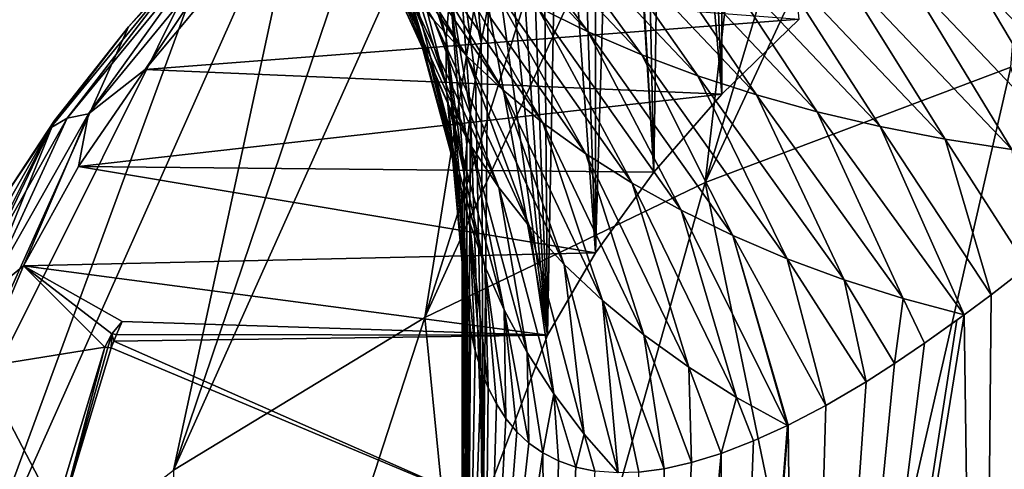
# Model space of a CAD drawing. Header units: metres. Extents: x -109 to 109, y -67 to 73.
# Tile 208 of 253: x 61.4 to 67.19, y -17.37 to -14.72. Entities that reach past the tile are written whole.
import ezdxf

# ---------------------------------------------------------------- set-up
doc = ezdxf.new("R2010")
doc.units = ezdxf.units.M
doc.layers.add('solid_508035_K244200000C76', color=7, linetype='CONTINUOUS')

msp = doc.modelspace()

# ---------------------------------------------------------------- linework, layer by layer
at = {"layer": 'solid_508035_K244200000C76'}
for points in [[(65.531372, -10.3979, 14.595982), (65.355789, -10.834765, 14.494756), (65.531067, -15.158014, 17.928354)], [(65.531372, -10.3979, 14.595982), (65.531067, -15.158014, 17.928354), (65.987045, -14.716809, 18.55846)], [(65.355789, -10.834765, 14.494756), (65.194023, -11.250605, 14.382354), (65.531067, -15.158014, 17.928354)], [(65.432236, -15.677966, 29.126581), (67.540703, -11.161272, 24.183968), (66.682922, -11.513837, 23.680452)], [(65.432236, -15.677966, 29.126581), (67.232979, -14.998641, 30.096756), (67.540703, -11.161272, 24.183968)], [(65.194023, -11.250605, 14.382354), (65.045479, -11.645892, 14.259767), (65.129654, -15.618181, 17.271168)], [(65.194023, -11.250605, 14.382354), (65.129654, -15.618181, 17.271168), (65.531067, -15.158014, 17.928354)], [(65.432236, -15.677966, 29.126581), (66.682922, -11.513837, 23.680452), (65.86718, -11.897824, 23.132061)], [(65.045479, -11.645892, 14.259767), (64.920212, -11.991162, 14.139024), (65.129654, -15.618181, 17.271168)], [(63.781166, -16.472605, 27.991718), (65.86718, -11.897824, 23.132061), (65.096977, -12.311589, 22.541143)], [(63.781166, -16.472605, 27.991718), (65.432236, -15.677966, 29.126581), (65.86718, -11.897824, 23.132061)], [(64.920212, -11.991162, 14.139024), (64.909599, -12.021008, 14.12796), (65.129654, -15.618181, 17.271168)], [(64.909599, -12.021008, 14.12796), (64.785439, -12.377957, 13.9877), (64.786804, -16.092815, 16.593321)], [(64.909599, -12.021008, 14.12796), (64.786804, -16.092815, 16.593321), (65.129654, -15.618181, 17.271168)], [(63.781166, -16.472605, 27.991718), (65.096977, -12.311589, 22.541143), (64.375603, -12.753362, 21.910227)], [(64.785439, -12.377957, 13.9877), (64.672523, -12.716912, 13.839639), (64.786804, -16.092815, 16.593321)], [(62.302097, -17.371813, 26.707516), (64.375603, -12.753362, 21.910227), (63.70615, -13.221249, 21.242016)], [(62.302097, -17.371813, 26.707516), (63.781166, -16.472605, 27.991718), (64.375603, -12.753362, 21.910227)], [(64.672523, -12.716912, 13.839639), (64.570457, -13.038297, 13.684882), (64.786804, -16.092815, 16.593321)], [(64.570457, -13.038297, 13.684882), (64.47879, -13.342424, 13.524313), (64.505356, -16.577337, 15.90135)], [(64.570457, -13.038297, 13.684882), (64.505356, -16.577337, 15.90135), (64.786804, -16.092815, 16.593321)], [(62.302097, -17.371813, 26.707516), (63.70615, -13.221249, 21.242016), (63.091476, -13.713248, 20.539368)], [(64.47879, -13.342424, 13.524313), (64.397079, -13.629392, 13.358658), (64.505356, -16.577337, 15.90135)], [(63.834728, -14.72283, 6.439386), (63.045433, -13.553293, 6.308965), (63.224804, -13.754608, 5.943494)], [(63.834728, -14.72283, 6.439386), (63.664299, -14.507633, 6.82227), (63.045433, -13.553293, 6.308965)], [(63.727921, -14.73483, 8.65625), (63.219563, -13.607316, 8.264038), (63.29435, -13.836818, 7.914399)], [(63.727921, -14.73483, 8.65625), (63.666039, -14.482926, 9.036175), (63.219563, -13.607316, 8.264038)], [(64.397079, -13.629392, 13.358658), (64.324516, -13.901123, 13.188179), (64.505356, -16.577337, 15.90135)], [(61.015034, -18.36343, 25.291342), (63.091476, -13.713248, 20.539368), (62.534222, -14.227253, 19.805292)], [(61.015034, -18.36343, 25.291342), (62.302097, -17.371813, 26.707516), (63.091476, -13.713248, 20.539368)], [(63.908287, -14.828914, 10.677386), (63.628819, -13.710081, 10.151362), (63.616436, -13.970949, 9.782523)], [(63.908287, -14.828914, 10.677386), (63.931168, -14.548012, 11.069348), (63.628819, -13.710081, 10.151362)], [(64.743233, -14.790772, 3.566883), (63.729267, -13.715919, 3.547458), (64.039825, -13.847901, 3.149846)], [(64.743233, -14.790772, 3.566883), (64.443367, -14.643209, 3.981666), (63.729267, -13.715919, 3.547458)], [(64.027557, -14.931894, 6.045777), (63.224804, -13.754608, 5.943494), (63.427185, -13.949561, 5.568305)], [(64.027557, -14.931894, 6.045777), (63.834728, -14.72283, 6.439386), (63.224804, -13.754608, 5.943494)], [(63.814201, -14.983796, 8.270058), (63.29435, -13.836818, 7.914399), (63.393593, -14.063724, 7.558502)], [(63.814201, -14.983796, 8.270058), (63.727921, -14.73483, 8.65625), (63.29435, -13.836818, 7.914399)], [(65.059166, -14.926779, 3.146393), (64.039825, -13.847901, 3.149846), (64.366364, -13.968557, 2.747759)], [(65.059166, -14.926779, 3.146393), (64.743233, -14.790772, 3.566883), (64.039825, -13.847901, 3.149846)], [(64.324516, -13.901123, 13.188179), (64.260551, -14.158265, 13.012905), (64.505356, -16.577337, 15.90135)], [(64.241753, -15.13343, 5.641974), (63.427185, -13.949561, 5.568305), (63.651405, -14.136908, 5.183934)], [(64.241753, -15.13343, 5.641974), (64.027557, -14.931894, 6.045777), (63.427185, -13.949561, 5.568305)], [(63.908356, -15.105194, 10.282924), (63.616436, -13.970949, 9.782523), (63.628883, -14.228382, 9.411219)], [(63.908356, -15.105194, 10.282924), (63.908287, -14.828914, 10.677386), (63.616436, -13.970949, 9.782523)], [(63.976803, -14.261355, 11.459517), (64.114456, -14.854567, 12.456506), (64.045105, -13.967888, 11.848237)], [(64.045105, -13.967888, 11.848237), (64.114456, -14.854567, 12.456506), (64.155968, -14.634107, 12.647226)], [(65.390121, -15.05085, 2.720992), (64.366364, -13.968557, 2.747759), (64.707787, -14.077625, 2.341907)], [(65.390121, -15.05085, 2.720992), (65.059166, -14.926779, 3.146393), (64.366364, -13.968557, 2.747759)], [(63.924816, -15.229527, 7.876049), (63.393593, -14.063724, 7.558502), (63.517075, -14.287609, 7.194921)], [(63.924816, -15.229527, 7.876049), (63.814201, -14.983796, 8.270058), (63.393593, -14.063724, 7.558502)], [(65.735077, -15.162717, 2.291453), (64.707787, -14.077625, 2.341907), (65.063049, -14.174935, 1.932975)], [(65.735077, -15.162717, 2.291453), (65.390121, -15.05085, 2.720992), (64.707787, -14.077625, 2.341907)], [(64.47628, -15.32621, 5.228575), (63.651405, -14.136908, 5.183934), (63.896294, -14.315562, 4.790952)], [(64.47628, -15.32621, 5.228575), (64.241753, -15.13343, 5.641974), (63.651405, -14.136908, 5.183934)], [(64.260551, -14.158265, 13.012905), (64.204552, -14.402197, 12.832674), (64.505356, -16.577337, 15.90135)], [(66.093071, -15.262211, 1.858572), (65.063049, -14.174935, 1.932975), (65.431183, -14.260404, 1.521659)], [(66.093071, -15.262211, 1.858572), (65.735077, -15.162717, 2.291453), (65.063049, -14.174935, 1.932975)], [(59.937374, -19.434044, 23.762344), (62.534222, -14.227253, 19.805292), (62.03677, -14.761063, 19.042934)], [(59.937374, -19.434044, 23.762344), (61.015034, -18.36343, 25.291342), (62.534222, -14.227253, 19.805292)], [(61.677063, -15.298983, 17.876965), (62.529503, -14.259932, 19.360882), (61.801472, -15.274778, 17.799885)], [(62.433876, -14.312082, 19.461578), (62.529503, -14.259932, 19.360882), (61.677063, -15.298983, 17.876965)], [(61.801472, -15.274778, 17.799885), (62.646759, -14.244449, 19.271349), (62.136185, -15.013572, 18.13464)], [(62.529503, -14.259932, 19.360882), (62.646759, -14.244449, 19.271349), (61.801472, -15.274778, 17.799885)], [(62.433876, -14.312082, 19.461578), (62.03677, -14.761063, 19.042934), (62.534222, -14.227253, 19.805292)], [(62.646759, -14.244449, 19.271349), (62.596001, -14.459406, 18.926069), (62.136185, -15.013572, 18.13464)], [(63.931156, -15.37742, 9.8848), (63.628883, -14.228382, 9.411219), (63.666039, -14.482926, 9.036175)], [(63.931156, -15.37742, 9.8848), (63.908356, -15.105194, 10.282924), (63.628883, -14.228382, 9.411219)], [(63.931168, -14.548012, 11.069348), (64.051376, -15.265792, 12.058097), (63.976803, -14.261355, 11.459517)], [(63.976803, -14.261355, 11.459517), (64.051376, -15.265792, 12.058097), (64.079651, -15.065073, 12.260131)], [(63.976803, -14.261355, 11.459517), (64.079651, -15.065073, 12.260131), (64.114456, -14.854567, 12.456506)], [(66.463531, -15.349138, 1.422447), (65.431183, -14.260404, 1.521659), (65.811531, -14.333914, 1.108038)], [(66.463531, -15.349138, 1.422447), (66.093071, -15.262211, 1.858572), (65.431183, -14.260404, 1.521659)], [(61.5756, -15.358246, 17.967503), (62.03677, -14.761063, 19.042934), (62.433876, -14.312082, 19.461578)], [(61.5756, -15.358246, 17.967503), (62.433876, -14.312082, 19.461578), (61.677063, -15.298983, 17.876965)], [(64.059464, -15.471214, 7.472637), (63.517075, -14.287609, 7.194921), (63.664299, -14.507633, 6.82227)], [(64.059464, -15.471214, 7.472637), (63.924816, -15.229527, 7.876049), (63.517075, -14.287609, 7.194921)], [(64.730064, -15.509175, 4.806188), (63.896294, -14.315562, 4.790952), (64.160667, -14.484593, 4.389948)], [(64.730064, -15.509175, 4.806188), (64.47628, -15.32621, 5.228575), (63.896294, -14.315562, 4.790952)], [(66.845848, -15.423301, 0.983175), (65.811531, -14.333914, 1.108038), (66.20343, -14.395348, 0.692212)], [(66.845848, -15.423301, 0.983175), (66.463531, -15.349138, 1.422447), (65.811531, -14.333914, 1.108038)], [(64.204552, -14.402197, 12.832674), (64.155968, -14.634107, 12.647226), (64.505356, -16.577337, 15.90135)], [(67.239151, -15.484646, 0.541365), (66.20343, -14.395348, 0.692212), (66.605972, -14.44471, 0.274702)], [(67.239151, -15.484646, 0.541365), (66.845848, -15.423301, 0.983175), (66.20343, -14.395348, 0.692212)], [(62.136185, -15.013572, 18.13464), (62.596001, -14.459406, 18.926069), (65.987045, -14.716809, 18.55846)], [(63.976772, -15.646001, 9.482023), (63.666039, -14.482926, 9.036175), (63.727921, -14.73483, 8.65625)], [(63.976772, -15.646001, 9.482023), (63.931156, -15.37742, 9.8848), (63.666039, -14.482926, 9.036175)], [(65.002029, -15.68142, 4.375602), (64.160667, -14.484593, 4.389948), (64.443367, -14.643209, 3.981666)], [(65.002029, -15.68142, 4.375602), (64.730064, -15.509175, 4.806188), (64.160667, -14.484593, 4.389948)], [(67.642616, -15.533161, 0.097564), (66.605972, -14.44471, 0.274702), (67.018364, -14.48203, -0.144028)], [(67.642616, -15.533161, 0.097564), (67.239151, -15.484646, 0.541365), (66.605972, -14.44471, 0.274702)], [(67.439857, -14.507368, -0.563551), (68.055153, -15.569166, -0.34712), (67.018364, -14.48203, -0.144028)], [(67.642616, -15.533161, 0.097564), (67.018364, -14.48203, -0.144028), (68.055153, -15.569166, -0.34712)], [(64.217751, -15.707852, 7.058429), (63.664299, -14.507633, 6.82227), (63.834728, -14.72283, 6.439386)], [(64.217751, -15.707852, 7.058429), (64.059464, -15.471214, 7.472637), (63.664299, -14.507633, 6.82227)], [(63.908287, -14.828914, 10.677386), (64.013908, -15.639367, 11.636645), (63.931168, -14.548012, 11.069348)], [(63.931168, -14.548012, 11.069348), (64.013908, -15.639367, 11.636645), (64.029495, -15.457126, 11.850323)], [(63.931168, -14.548012, 11.069348), (64.029495, -15.457126, 11.850323), (64.051376, -15.265792, 12.058097)], [(64.155968, -14.634107, 12.647226), (64.114456, -14.854567, 12.456506), (64.128433, -17.571539, 14.481483)], [(64.155968, -14.634107, 12.647226), (64.128433, -17.571539, 14.481483), (64.505356, -16.577337, 15.90135)], [(65.2911, -15.842202, 3.937652), (64.443367, -14.643209, 3.981666), (64.743233, -14.790772, 3.566883)], [(65.2911, -15.842202, 3.937652), (65.002029, -15.68142, 4.375602), (64.443367, -14.643209, 3.981666)], [(62.136185, -15.013572, 18.13464), (65.987045, -14.716809, 18.55846), (65.531067, -15.158014, 17.928354)], [(64.399117, -15.938124, 6.632453), (63.834728, -14.72283, 6.439386), (64.027557, -14.931894, 6.045777)], [(64.399117, -15.938124, 6.632453), (64.217751, -15.707852, 7.058429), (63.834728, -14.72283, 6.439386)], [(59.937374, -19.434044, 23.762344), (62.03677, -14.761063, 19.042934), (61.601254, -15.312389, 18.255556)], [(61.5756, -15.358246, 17.967503), (61.601254, -15.312389, 18.255556), (62.03677, -14.761063, 19.042934)], [(64.045059, -15.910839, 9.07351), (63.727921, -14.73483, 8.65625), (63.814201, -14.983796, 8.270058)], [(64.045059, -15.910839, 9.07351), (63.976772, -15.646001, 9.482023), (63.727921, -14.73483, 8.65625)], [(63.908287, -14.828914, 10.677386), (64.001389, -15.977273, 11.191439), (64.004555, -15.812608, 11.417068)], [(63.908356, -15.105194, 10.282924), (64.001389, -15.977273, 11.191439), (63.908287, -14.828914, 10.677386)], [(63.908287, -14.828914, 10.677386), (64.004555, -15.812608, 11.417068), (64.013908, -15.639367, 11.636645)], [(65.59623, -15.990932, 3.493195), (64.743233, -14.790772, 3.566883), (65.059166, -14.926779, 3.146393)], [(65.59623, -15.990932, 3.493195), (65.2911, -15.842202, 3.937652), (64.743233, -14.790772, 3.566883)], [(64.114456, -14.854567, 12.456506), (64.079651, -15.065073, 12.260131), (64.128433, -17.571539, 14.481483)], [(64.602638, -16.160458, 6.194994), (64.027557, -14.931894, 6.045777), (64.241753, -15.13343, 5.641974)], [(64.602638, -16.160458, 6.194994), (64.399117, -15.938124, 6.632453), (64.027557, -14.931894, 6.045777)], [(65.916405, -16.127153, 3.043094), (65.059166, -14.926779, 3.146393), (65.390121, -15.05085, 2.720992)], [(65.916405, -16.127153, 3.043094), (65.59623, -15.990932, 3.493195), (65.059166, -14.926779, 3.146393)], [(61.743412, -15.584441, 17.319353), (62.136185, -15.013572, 18.13464), (65.531067, -15.158014, 17.928354)], [(61.801472, -15.274778, 17.799885), (62.136185, -15.013572, 18.13464), (61.743412, -15.584441, 17.319353)], [(64.135857, -16.171618, 8.657957), (63.814201, -14.983796, 8.270058), (63.924816, -15.229527, 7.876049)], [(64.135857, -16.171618, 8.657957), (64.045059, -15.910839, 9.07351), (63.814201, -14.983796, 8.270058)], [(66.212021, -19.444395, 35.368492), (67.232979, -14.998641, 30.096756), (65.432236, -15.677966, 29.126581)], [(66.212021, -19.444395, 35.368492), (68.422173, -18.810751, 36.27343), (67.232979, -14.998641, 30.096756)], [(64.079651, -15.065073, 12.260131), (64.051376, -15.265792, 12.058097), (64.128433, -17.571539, 14.481483)], [(66.250656, -16.250538, 2.588189), (65.390121, -15.05085, 2.720992), (65.735077, -15.162717, 2.291453)], [(66.250656, -16.250538, 2.588189), (65.916405, -16.127153, 3.043094), (65.390121, -15.05085, 2.720992)], [(63.908356, -15.105194, 10.282924), (64.00441, -16.133268, 10.959684), (64.001389, -15.977273, 11.191439)], [(63.931156, -15.37742, 9.8848), (64.00441, -16.133268, 10.959684), (63.908356, -15.105194, 10.282924)], [(61.743412, -15.584441, 17.319353), (65.531067, -15.158014, 17.928354), (65.129654, -15.618181, 17.271168)], [(64.827324, -16.373396, 5.746779), (64.241753, -15.13343, 5.641974), (64.47628, -15.32621, 5.228575)], [(64.827324, -16.373396, 5.746779), (64.602638, -16.160458, 6.194994), (64.241753, -15.13343, 5.641974)], [(66.59803, -16.360865, 2.129363), (65.735077, -15.162717, 2.291453), (66.093071, -15.262211, 1.858572)], [(66.59803, -16.360865, 2.129363), (66.250656, -16.250538, 2.588189), (65.735077, -15.162717, 2.291453)], [(64.249146, -16.427889, 8.233956), (63.924816, -15.229527, 7.876049), (64.059464, -15.471214, 7.472637)], [(64.249146, -16.427889, 8.233956), (64.135857, -16.171618, 8.657957), (63.924816, -15.229527, 7.876049)], [(61.058388, -16.391119, 16.31723), (61.677063, -15.298983, 17.876965), (61.187988, -16.35775, 16.253242)], [(61.5756, -15.358246, 17.967503), (61.677063, -15.298983, 17.876965), (61.058388, -16.391119, 16.31723)], [(61.187988, -16.35775, 16.253242), (61.801472, -15.274778, 17.799885), (61.419464, -16.169455, 16.483868)], [(61.677063, -15.298983, 17.876965), (61.801472, -15.274778, 17.799885), (61.187988, -16.35775, 16.253242)], [(61.801472, -15.274778, 17.799885), (61.743412, -15.584441, 17.319353), (61.419464, -16.169455, 16.483868)], [(64.051376, -15.265792, 12.058097), (64.029495, -15.457126, 11.850323), (64.03331, -18.080601, 13.754468)], [(64.051376, -15.265792, 12.058097), (64.03331, -18.080601, 13.754468), (64.128433, -17.571539, 14.481483)], [(66.463531, -15.349138, 1.422447), (66.957436, -16.458374, 1.667895), (66.093071, -15.262211, 1.858572)], [(66.59803, -16.360865, 2.129363), (66.093071, -15.262211, 1.858572), (66.957436, -16.458374, 1.667895)], [(59.083694, -20.56918, 22.141205), (61.601254, -15.312389, 18.255556), (61.229534, -15.878874, 17.446533)], [(59.083694, -20.56918, 22.141205), (59.937374, -19.434044, 23.762344), (61.601254, -15.312389, 18.255556)], [(60.95269, -16.457859, 16.397091), (61.229534, -15.878874, 17.446533), (61.5756, -15.358246, 17.967503)], [(60.95269, -16.457859, 16.397091), (61.5756, -15.358246, 17.967503), (61.058388, -16.391119, 16.31723)], [(61.5756, -15.358246, 17.967503), (61.229534, -15.878874, 17.446533), (61.601254, -15.312389, 18.255556)], [(65.072144, -16.575701, 5.288455), (64.47628, -15.32621, 5.228575), (64.730064, -15.509175, 4.806188)], [(65.072144, -16.575701, 5.288455), (64.827324, -16.373396, 5.746779), (64.47628, -15.32621, 5.228575)], [(66.463531, -15.349138, 1.422447), (67.117294, -16.339182, 1.358541), (66.957436, -16.458374, 1.667895)], [(66.845848, -15.423301, 0.983175), (67.117294, -16.339182, 1.358541), (66.463531, -15.349138, 1.422447)], [(63.931156, -15.37742, 9.8848), (64.029076, -16.419193, 10.477514), (64.013626, -16.28055, 10.721722)], [(63.976772, -15.646001, 9.482023), (64.029076, -16.419193, 10.477514), (63.931156, -15.37742, 9.8848)], [(63.931156, -15.37742, 9.8848), (64.013626, -16.28055, 10.721722), (64.00441, -16.133268, 10.959684)], [(68.280594, -15.368415, -0.733624), (68.31385, -24.012072, 5.283449), (67.051865, -23.28894, 6.316189)], [(68.055153, -15.569166, -0.34712), (68.280594, -15.368415, -0.733624), (67.051865, -23.28894, 6.316189)], [(64.029495, -15.457126, 11.850323), (64.013908, -15.639367, 11.636645), (64.03331, -18.080601, 13.754468)], [(64.384659, -16.678747, 7.800128), (64.059464, -15.471214, 7.472637), (64.217751, -15.707852, 7.058429)], [(64.384659, -16.678747, 7.800128), (64.249146, -16.427889, 8.233956), (64.059464, -15.471214, 7.472637)], [(66.845848, -15.423301, 0.983175), (67.329376, -16.174974, 0.957214), (67.117294, -16.339182, 1.358541)], [(67.239151, -15.484646, 0.541365), (67.329376, -16.174974, 0.957214), (66.845848, -15.423301, 0.983175)], [(65.336021, -16.766298, 4.820855), (64.730064, -15.509175, 4.806188), (65.002029, -15.68142, 4.375602)], [(65.336021, -16.766298, 4.820855), (65.072144, -16.575701, 5.288455), (64.730064, -15.509175, 4.806188)], [(61.419464, -16.169455, 16.483868), (61.743412, -15.584441, 17.319353), (64.786804, -16.092815, 16.593321)], [(61.743412, -15.584441, 17.319353), (65.129654, -15.618181, 17.271168), (64.786804, -16.092815, 16.593321)], [(68.027618, -15.593298, -0.299353), (68.055153, -15.569166, -0.34712), (67.051865, -23.28894, 6.316189)], [(67.784805, -15.802442, 0.127444), (68.027618, -15.593298, -0.299353), (67.051865, -23.28894, 6.316189)], [(63.976772, -15.646001, 9.482023), (64.078873, -16.670469, 9.969802), (64.050789, -16.549162, 10.226995)], [(64.045059, -15.910839, 9.07351), (64.078873, -16.670469, 9.969802), (63.976772, -15.646001, 9.482023)], [(63.976772, -15.646001, 9.482023), (64.050789, -16.549162, 10.226995), (64.029076, -16.419193, 10.477514)], [(64.013908, -15.639367, 11.636645), (64.004555, -15.812608, 11.417068), (64.03331, -18.080601, 13.754468)], [(64.150223, -20.225424, 34.253067), (65.432236, -15.677966, 29.126581), (63.781166, -16.472605, 27.991718)], [(64.150223, -20.225424, 34.253067), (66.212021, -19.444395, 35.368492), (65.432236, -15.677966, 29.126581)], [(64.542099, -16.923183, 7.355308), (64.217751, -15.707852, 7.058429), (64.399117, -15.938124, 6.632453)], [(64.542099, -16.923183, 7.355308), (64.384659, -16.678747, 7.800128), (64.217751, -15.707852, 7.058429)], [(65.617882, -16.944305, 4.344924), (65.002029, -15.68142, 4.375602), (65.2911, -15.842202, 3.937652)], [(65.617882, -16.944305, 4.344924), (65.336021, -16.766298, 4.820855), (65.002029, -15.68142, 4.375602)], [(64.004555, -15.812608, 11.417068), (64.001389, -15.977273, 11.191439), (64.03331, -18.080601, 13.754468)], [(67.552002, -15.996249, 0.546554), (67.784805, -15.802442, 0.127444), (67.051865, -23.28894, 6.316189)], [(65.59623, -15.990932, 3.493195), (65.916588, -17.109184, 3.861886), (65.2911, -15.842202, 3.937652)], [(65.617882, -16.944305, 4.344924), (65.2911, -15.842202, 3.937652), (65.916588, -17.109184, 3.861886)], [(64.045059, -15.910839, 9.07351), (64.154839, -16.887079, 9.432833), (64.113487, -16.783117, 9.705214)], [(64.135857, -16.171618, 8.657957), (64.154839, -16.887079, 9.432833), (64.045059, -15.910839, 9.07351)], [(64.045059, -15.910839, 9.07351), (64.113487, -16.783117, 9.705214), (64.078873, -16.670469, 9.969802)], [(64.720924, -17.159842, 6.898965), (64.399117, -15.938124, 6.632453), (64.602638, -16.160458, 6.194994)], [(64.720924, -17.159842, 6.898965), (64.542099, -16.923183, 7.355308), (64.399117, -15.938124, 6.632453)], [(64.001389, -15.977273, 11.191439), (64.001396, -18.594736, 13.020206), (64.03331, -18.080601, 13.754468)], [(64.001389, -15.977273, 11.191439), (64.00441, -16.133268, 10.959684), (64.001396, -18.594736, 13.020206)], [(65.59623, -15.990932, 3.493195), (66.142548, -16.990833, 3.35504), (65.92218, -17.106432, 3.849075)], [(65.916405, -16.127153, 3.043094), (66.142548, -16.990833, 3.35504), (65.59623, -15.990932, 3.493195)], [(65.59623, -15.990932, 3.493195), (65.92218, -17.106432, 3.849075), (65.916588, -17.109184, 3.861886)], [(67.329376, -16.174974, 0.957214), (67.552002, -15.996249, 0.546554), (67.051865, -23.28894, 6.316189)], [(61.419464, -16.169455, 16.483868), (64.786804, -16.092815, 16.593321), (64.505356, -16.577337, 15.90135)], [(61.898167, -16.647381, 15.801317), (61.165909, -16.765825, 15.632161), (61.419464, -16.169455, 16.483868)], [(61.187988, -16.35775, 16.253242), (61.419464, -16.169455, 16.483868), (61.165909, -16.765825, 15.632161)], [(62.000622, -16.496065, 16.01742), (61.419464, -16.169455, 16.483868), (64.505356, -16.577337, 15.90135)], [(61.939968, -16.569708, 15.912248), (61.898167, -16.647381, 15.801317), (61.419464, -16.169455, 16.483868)], [(62.000622, -16.496065, 16.01742), (61.939968, -16.569708, 15.912248), (61.419464, -16.169455, 16.483868)], [(64.00441, -16.133268, 10.959684), (64.013626, -16.28055, 10.721722), (64.001396, -18.594736, 13.020206)], [(64.135857, -16.171618, 8.657957), (64.259125, -17.068691, 8.860888), (64.20327, -16.982349, 9.151597)], [(64.249146, -16.427889, 8.233956), (64.259125, -17.068691, 8.860888), (64.135857, -16.171618, 8.657957)], [(64.135857, -16.171618, 8.657957), (64.20327, -16.982349, 9.151597), (64.154839, -16.887079, 9.432833)], [(64.827324, -16.373396, 5.746779), (64.920113, -17.387541, 6.432483), (64.602638, -16.160458, 6.194994)], [(64.720924, -17.159842, 6.898965), (64.602638, -16.160458, 6.194994), (64.920113, -17.387541, 6.432483)], [(65.916405, -16.127153, 3.043094), (66.379776, -16.851271, 2.842996), (66.142548, -16.990833, 3.35504)], [(66.250656, -16.250538, 2.588189), (66.379776, -16.851271, 2.842996), (65.916405, -16.127153, 3.043094)], [(67.117294, -16.339182, 1.358541), (67.329376, -16.174974, 0.957214), (67.051865, -23.28894, 6.316189)], [(64.013626, -16.28055, 10.721722), (64.029076, -16.419193, 10.477514), (64.001396, -18.594736, 13.020206)], [(66.250656, -16.250538, 2.588189), (66.547302, -16.744484, 2.492415), (66.379776, -16.851271, 2.842996)], [(66.59803, -16.360865, 2.129363), (66.547302, -16.744484, 2.492415), (66.250656, -16.250538, 2.588189)], [(66.957436, -16.458374, 1.667895), (67.117294, -16.339182, 1.358541), (67.051865, -23.28894, 6.316189)], [(64.827324, -16.373396, 5.746779), (65.190758, -17.363501, 5.66193), (65.042458, -17.383171, 6.075044)], [(65.072144, -16.575701, 5.288455), (65.190758, -17.363501, 5.66193), (64.827324, -16.373396, 5.746779)], [(64.827324, -16.373396, 5.746779), (65.042458, -17.383171, 6.075044), (64.920113, -17.387541, 6.432483)], [(66.59803, -16.360865, 2.129363), (66.724907, -16.624466, 2.129684), (66.547302, -16.744484, 2.492415)], [(66.59803, -16.360865, 2.129363), (66.957436, -16.458374, 1.667895), (66.724907, -16.624466, 2.129684)], [(64.029076, -16.419193, 10.477514), (64.033302, -19.108871, 12.285945), (64.001396, -18.594736, 13.020206)], [(64.029076, -16.419193, 10.477514), (64.050789, -16.549162, 10.226995), (64.033302, -19.108871, 12.285945)], [(64.249146, -16.427889, 8.233956), (64.395386, -17.21314, 8.245489), (64.322937, -17.145641, 8.559314)], [(64.384659, -16.678747, 7.800128), (64.395386, -17.21314, 8.245489), (64.249146, -16.427889, 8.233956)], [(64.249146, -16.427889, 8.233956), (64.322937, -17.145641, 8.559314), (64.259125, -17.068691, 8.860888)], [(66.957436, -16.458374, 1.667895), (67.051865, -23.28894, 6.316189), (65.98703, -22.472681, 7.481927)], [(66.91526, -16.489147, 1.750574), (66.957436, -16.458374, 1.667895), (65.98703, -22.472681, 7.481927)], [(66.724907, -16.624466, 2.129684), (66.957436, -16.458374, 1.667895), (66.91526, -16.489147, 1.750574)], [(61.967354, -16.573168, 15.907306), (61.939968, -16.569708, 15.912248), (62.000622, -16.496065, 16.01742)], [(61.967354, -16.573168, 15.907306), (62.000622, -16.496065, 16.01742), (64.505356, -16.577337, 15.90135)], [(62.266899, -21.141052, 32.941589), (63.781166, -16.472605, 27.991718), (62.302097, -17.371813, 26.707516)], [(62.266899, -21.141052, 32.941589), (64.150223, -20.225424, 34.253067), (63.781166, -16.472605, 27.991718)], [(66.724907, -16.624466, 2.129684), (66.91526, -16.489147, 1.750574), (65.98703, -22.472681, 7.481927)], [(61.916405, -16.650101, 15.798045), (61.898167, -16.647381, 15.801317), (61.939968, -16.569708, 15.912248)], [(61.916405, -16.650101, 15.798045), (61.939968, -16.569708, 15.912248), (61.934616, -16.652243, 15.794375)], [(61.934616, -16.652243, 15.794375), (61.939968, -16.569708, 15.912248), (61.950932, -16.612387, 15.851296)], [(61.950932, -16.612387, 15.851296), (61.939968, -16.569708, 15.912248), (61.967354, -16.573168, 15.907306)], [(61.950932, -16.612387, 15.851296), (61.967354, -16.573168, 15.907306), (64.505356, -16.577337, 15.90135)], [(61.950932, -16.612387, 15.851296), (64.505356, -16.577337, 15.90135), (64.128433, -17.571539, 14.481483)], [(64.050789, -16.549162, 10.226995), (64.078873, -16.670469, 9.969802), (64.033302, -19.108871, 12.285945)], [(65.072144, -16.575701, 5.288455), (65.352234, -17.327259, 5.233073), (65.190758, -17.363501, 5.66193)], [(65.336021, -16.766298, 4.820855), (65.352234, -17.327259, 5.233073), (65.072144, -16.575701, 5.288455)], [(61.934616, -16.652243, 15.794375), (61.950932, -16.612387, 15.851296), (64.128433, -17.571539, 14.481483)], [(66.547302, -16.744484, 2.492415), (66.724907, -16.624466, 2.129684), (65.98703, -22.472681, 7.481927)], [(61.607227, -17.610348, 14.426059), (61.165909, -16.765825, 15.632161), (61.898167, -16.647381, 15.801317)], [(61.607227, -17.610348, 14.426059), (61.898167, -16.647381, 15.801317), (61.644398, -17.612844, 14.422493)], [(61.916405, -16.650101, 15.798045), (61.644398, -17.612844, 14.422493), (61.898167, -16.647381, 15.801317)], [(61.916405, -16.650101, 15.798045), (61.934616, -16.652243, 15.794375), (61.644398, -17.612844, 14.422493)], [(61.644398, -17.612844, 14.422493), (61.934616, -16.652243, 15.794375), (64.128433, -17.571539, 14.481483)], [(64.078873, -16.670469, 9.969802), (64.113487, -16.783117, 9.705214), (64.033302, -19.108871, 12.285945)], [(64.384659, -16.678747, 7.800128), (64.477074, -17.271027, 7.918792), (64.395386, -17.21314, 8.245489)], [(64.542099, -16.923183, 7.355308), (64.477074, -17.271027, 7.918792), (64.384659, -16.678747, 7.800128)], [(66.379776, -16.851271, 2.842996), (66.547302, -16.744484, 2.492415), (65.98703, -22.472681, 7.481927)], [(61.607227, -17.610348, 14.426059), (60.983955, -17.37072, 14.768283), (61.165909, -16.765825, 15.632161)], [(64.113487, -16.783117, 9.705214), (64.128426, -19.617937, 11.558925), (64.033302, -19.108871, 12.285945)], [(64.113487, -16.783117, 9.705214), (64.154839, -16.887079, 9.432833), (64.128426, -19.617937, 11.558925)], [(65.336021, -16.766298, 4.820855), (65.527489, -17.273371, 4.78835), (65.352234, -17.327259, 5.233073)], [(65.617882, -16.944305, 4.344924), (65.527489, -17.273371, 4.78835), (65.336021, -16.766298, 4.820855)], [(66.142548, -16.990833, 3.35504), (66.379776, -16.851271, 2.842996), (65.98703, -22.472681, 7.481927)], [(64.154839, -16.887079, 9.432833), (64.20327, -16.982349, 9.151597), (64.128426, -19.617937, 11.558925)], [(64.542099, -16.923183, 7.355308), (64.568604, -17.318171, 7.578146), (64.477074, -17.271027, 7.918792)], [(64.542099, -16.923183, 7.355308), (64.670425, -17.353897, 7.223645), (64.568604, -17.318171, 7.578146)], [(64.720924, -17.159842, 6.898965), (64.670425, -17.353897, 7.223645), (64.542099, -16.923183, 7.355308)], [(64.20327, -16.982349, 9.151597), (64.259125, -17.068691, 8.860888), (64.128426, -19.617937, 11.558925)], [(65.617882, -16.944305, 4.344924), (65.71727, -17.200079, 4.326952), (65.527489, -17.273371, 4.78835)], [(65.617882, -16.944305, 4.344924), (65.916588, -17.109184, 3.861886), (65.71727, -17.200079, 4.326952)], [(65.92218, -17.106432, 3.849075), (66.142548, -16.990833, 3.35504), (65.98703, -22.472681, 7.481927)], [(64.259125, -17.068691, 8.860888), (64.322937, -17.145641, 8.559314), (64.128426, -19.617937, 11.558925)], [(64.322937, -17.145641, 8.559314), (64.395386, -17.21314, 8.245489), (64.128426, -19.617937, 11.558925)], [(64.720924, -17.159842, 6.898965), (64.782928, -17.377308, 6.855372), (64.670425, -17.353897, 7.223645)], [(64.720924, -17.159842, 6.898965), (64.920113, -17.387541, 6.432483), (64.782928, -17.377308, 6.855372)], [(65.92218, -17.106432, 3.849075), (65.98703, -22.472681, 7.481927), (65.531059, -22.031477, 8.112032)], [(65.916588, -17.109184, 3.861886), (65.92218, -17.106432, 3.849075), (65.531059, -22.031477, 8.112032)], [(65.71727, -17.200079, 4.326952), (65.916588, -17.109184, 3.861886), (65.531059, -22.031477, 8.112032)], [(64.395386, -17.21314, 8.245489), (64.477074, -17.271027, 7.918792), (64.128426, -19.617937, 11.558925)], [(65.527489, -17.273371, 4.78835), (65.71727, -17.200079, 4.326952), (65.531059, -22.031477, 8.112032)], [(64.477074, -17.271027, 7.918792), (64.505356, -20.61215, 10.13904), (64.128426, -19.617937, 11.558925)], [(64.477074, -17.271027, 7.918792), (64.568604, -17.318171, 7.578146), (64.505356, -20.61215, 10.13904)], [(65.527489, -17.273371, 4.78835), (65.531059, -22.031477, 8.112032), (65.129646, -21.57131, 8.769217)], [(65.352234, -17.327259, 5.233073), (65.527489, -17.273371, 4.78835), (65.129646, -21.57131, 8.769217)], [(64.568604, -17.318171, 7.578146), (64.670425, -17.353897, 7.223645), (64.505356, -20.61215, 10.13904)], [(65.190758, -17.363501, 5.66193), (65.352234, -17.327259, 5.233073), (65.129646, -21.57131, 8.769217)], [(64.670425, -17.353897, 7.223645), (64.782928, -17.377308, 6.855372), (64.505356, -20.61215, 10.13904)], [(65.042458, -17.383171, 6.075044), (65.190758, -17.363501, 5.66193), (65.129646, -21.57131, 8.769217)]]:
    msp.add_3dface(points, dxfattribs=at)

doc.saveas('drawing.dxf')
